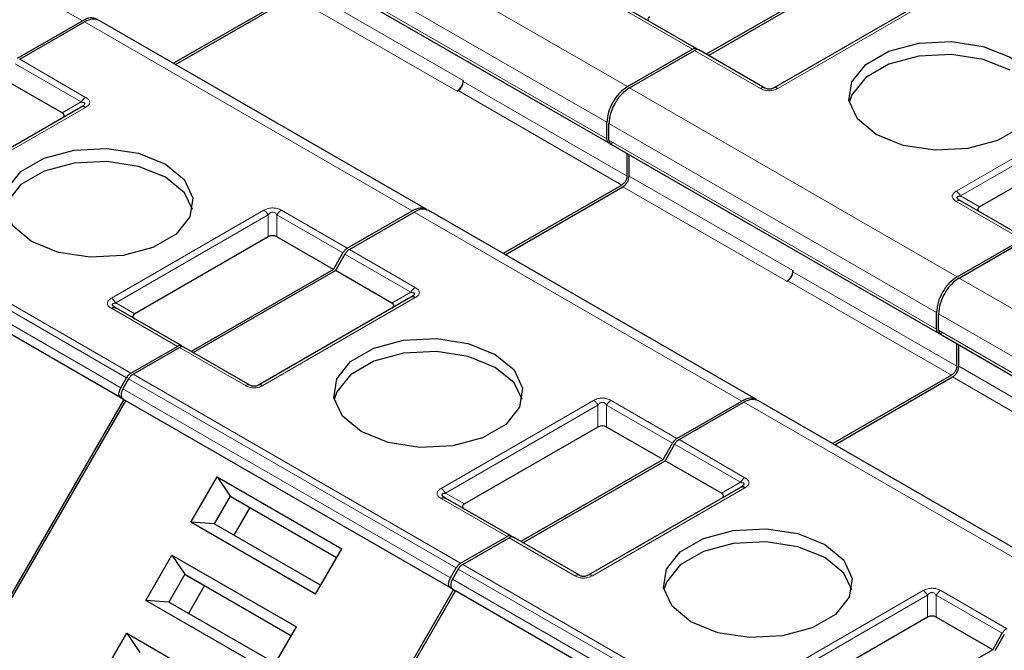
# Model space of a CAD drawing. Header units: millimetres. Extents: x 5 to 418, y 2 to 292.
# Tile 33 of 39: x 350 to 364, y 144 to 152. Entities that reach past the tile are written whole.
import ezdxf

# ---------------------------------------------------------------- set-up
doc = ezdxf.new("R2010")
doc.units = ezdxf.units.MM

msp = doc.modelspace()

# ---------------------------------------------------------------- linework, layer by layer
at = {"color": 7, "linetype": 'Continuous', "lineweight": 18}
for p, q in [((351.0578, 152.254), (346.5606, 154.8502)), ((354.0418, 153.944), (358.539, 151.3478)), ((353.759, 153.4541), (358.2562, 150.8579)), ((358.2562, 150.6293), (353.759, 153.2254)), ((354.0347, 152.7314), (356.2833, 151.4333)), ((353.9499, 152.5844), (356.1985, 151.2863)), ((362.6966, 152.5317), (360.6036, 151.3234)), ((359.4302, 151.8622), (358.5251, 152.3847)), ((355.5833, 149.6415), (351.0861, 152.2377)), ((360.3636, 151.3234), (359.4585, 151.8459)), ((350.1349, 151.6599), (351.04, 151.1374)), ((350.1949, 151.7232), (351.1, 151.2007)), ((356.2833, 151.417), (358.5319, 150.1189)), ((356.2126, 151.2945), (358.4612, 149.9964)), ((358.5673, 151.3315), (363.0645, 148.7353)), ((350.7786, 150.9864), (351.04, 151.1374)), ((363.0506, 149.9108), (365.1436, 151.1191)), ((351.1, 151.0622), (349.007, 149.8539)), ((363.1106, 149.8474), (365.2036, 151.0557)), ((358.2845, 150.8416), (362.7817, 148.2454)), ((362.7817, 148.0167), (358.2845, 150.6129)), ((358.5602, 150.1189), (360.8088, 148.8208)), ((347.1651, 149.9454), (351.6623, 147.3492)), ((347.2251, 150.0088), (351.7223, 147.4126)), ((358.4754, 149.9719), (360.724, 148.6738)), ((347.0857, 149.808), (351.5829, 147.2118)), ((363.9557, 149.2497), (363.0506, 149.7722)), ((363.1106, 149.8474), (363.372, 149.6965)), ((351.5829, 147.0732), (347.0857, 149.6694)), ((351.454, 148.4412), (353.547, 149.6495)), ((353.787, 149.6495), (354.6921, 149.127)), ((351.514, 148.3779), (353.607, 149.5862)), ((353.607, 149.2843), (353.607, 149.5862)), ((353.727, 149.5862), (354.6321, 149.0637)), ((353.727, 149.5862), (353.727, 149.2843)), ((360.1088, 147.029), (355.6116, 149.6252)), ((354.7204, 149.1107), (355.6255, 148.5882)), ((354.6604, 149.0474), (355.5655, 148.5249)), ((360.7381, 148.682), (362.9867, 147.3839)), ((360.8088, 148.8045), (363.0574, 147.5064)), ((363.0928, 148.7189), (367.59, 146.1228)), ((355.6255, 148.4497), (353.5325, 147.2414)), ((355.3041, 148.3739), (355.5655, 148.5249)), ((352.3591, 147.7802), (351.454, 148.3027)), ((351.514, 148.3779), (351.7754, 148.227)), ((362.8099, 148.229), (367.3071, 145.6329)), ((367.3071, 145.4042), (362.8099, 148.0004)), ((353.2925, 147.2414), (352.3874, 147.7639)), ((363.0857, 147.5064), (365.3343, 146.2083)), ((351.6906, 147.3329), (356.1878, 144.7367)), ((351.7506, 147.3962), (356.2478, 144.8001)), ((363.0009, 147.3594), (365.2495, 146.0613)), ((351.6112, 147.1955), (356.1084, 144.5993)), ((356.1084, 144.4607), (351.6112, 147.0569)), ((355.9795, 145.8287), (358.0725, 147.037)), ((356.0395, 145.7654), (358.1325, 146.9737)), ((358.1325, 146.6718), (358.1325, 146.9737)), ((358.2525, 146.9737), (359.1576, 146.4512)), ((358.2525, 146.9737), (358.2525, 146.6718)), ((358.3125, 147.037), (359.2176, 146.5145)), ((364.6343, 144.4165), (360.1371, 147.0127)), ((359.1859, 146.4349), (360.091, 145.9124)), ((359.2459, 146.4982), (360.151, 145.9757)), ((359.8296, 145.7614), (360.091, 145.9124)), ((356.0395, 145.7654), (356.3009, 145.6145)), ((360.151, 145.8371), (358.058, 144.6289)), ((356.8846, 145.1677), (355.9795, 145.6902)), ((357.818, 144.6289), (356.9129, 145.1514)), ((356.2761, 144.7837), (360.7733, 142.1876)), ((356.2161, 144.7204), (360.7133, 142.1242)), ((356.1367, 144.5829), (360.6339, 141.9868)), ((360.6339, 141.8482), (356.1367, 144.4444)), ((360.505, 143.2162), (362.598, 144.4245)), ((360.565, 143.1529), (362.658, 144.3612)), ((362.658, 144.0593), (362.658, 144.3612)), ((362.778, 144.3612), (363.6831, 143.8387)), ((362.778, 144.3612), (362.778, 144.0593)), ((362.838, 144.4245), (363.7431, 143.902))]:
    msp.add_line(p, q, dxfattribs=at)
at = {"color": 7, "linetype": 'Continuous', "lineweight": 25}
for p, q in [((353.7838, 153.1705), (358.281, 150.5743)), ((361.5725, 152.9193), (359.6209, 151.7927)), ((359.6492, 151.7764), (361.6008, 152.903)), ((353.9357, 152.6089), (352.3065, 151.6684)), ((352.3348, 151.6521), (353.9499, 152.5844)), ((362.6366, 152.5376), (360.5436, 151.3293)), ((359.4902, 151.8682), (358.5851, 152.3907)), ((350.1667, 151.7395), (351.0578, 152.254)), ((350.1949, 151.7232), (351.0861, 152.2377)), ((355.7833, 149.6613), (351.2861, 152.2575)), ((358.539, 151.3478), (359.4302, 151.8622)), ((358.5673, 151.3315), (359.4585, 151.8459)), ((360.4236, 151.3293), (359.5185, 151.8518)), ((350.7786, 150.9864), (350.0042, 151.4335)), ((356.2833, 151.4333), (356.2833, 151.417)), ((356.1985, 151.2863), (356.2126, 151.2945)), ((351.04, 151.0681), (348.947, 149.8598)), ((358.2562, 150.6293), (358.2562, 150.8579)), ((358.2845, 150.6129), (358.2845, 150.8416)), ((365.2036, 150.7539), (363.372, 149.6965)), ((358.3093, 150.558), (362.8065, 147.9618)), ((358.5319, 150.1189), (358.5319, 150.4295)), ((358.5602, 150.1189), (358.5602, 150.4131)), ((358.4612, 149.9964), (356.832, 149.0559)), ((356.8603, 149.0396), (358.4754, 149.9719)), ((364.0157, 149.2557), (363.1106, 149.7782)), ((351.6229, 147.0501), (347.1257, 149.6463)), ((354.6921, 149.127), (355.5833, 149.6415)), ((360.3088, 147.0488), (355.8116, 149.645)), ((354.7204, 149.1107), (355.6116, 149.6252)), ((353.607, 149.2843), (351.7754, 148.227)), ((354.5014, 148.8373), (353.727, 149.2843)), ((363.0645, 148.7353), (363.9557, 149.2497)), ((363.0928, 148.7189), (363.9839, 149.2334)), ((354.5014, 148.8373), (354.6321, 149.0637)), ((354.6604, 149.0474), (354.5297, 148.821)), ((354.5014, 148.8373), (352.5498, 147.7107)), ((352.5781, 147.6943), (354.5297, 148.821)), ((355.3041, 148.3739), (354.5297, 148.821)), ((360.8088, 148.8208), (360.8088, 148.8045)), ((360.724, 148.6738), (360.7381, 148.682)), ((355.5655, 148.4556), (353.4725, 147.2473)), ((351.5084, 148.3113), (351.4964, 148.3198)), ((352.4191, 147.7861), (351.514, 148.3086)), ((362.7817, 148.0167), (362.7817, 148.2454)), ((362.8099, 148.0004), (362.8099, 148.229)), ((362.8348, 147.9455), (367.332, 145.3493)), ((351.7223, 147.4126), (352.3591, 147.7802)), ((351.7506, 147.3962), (352.3874, 147.7639)), ((353.3525, 147.2473), (352.4474, 147.7698)), ((363.0574, 147.5064), (363.0574, 147.817)), ((363.0857, 147.5064), (363.0857, 147.8006)), ((351.5829, 147.2118), (351.6623, 147.3492)), ((351.6906, 147.3329), (351.6112, 147.1955)), ((362.9867, 147.3839), (361.3575, 146.4434)), ((361.3858, 146.427), (363.0009, 147.3594)), ((351.5829, 147.0732), (351.6229, 147.0501)), ((351.6229, 147.0501), (349.1229, 142.72)), ((349.1512, 142.7037), (351.6512, 147.0338)), ((351.6112, 147.0569), (351.6512, 147.0338)), ((356.1484, 144.4376), (351.6512, 147.0338)), ((359.2176, 146.5145), (360.1088, 147.029)), ((359.2459, 146.4982), (360.1371, 147.0127)), ((364.8343, 144.4363), (360.3371, 147.0325)), ((358.1325, 146.6718), (356.3009, 145.6145)), ((359.0269, 146.2248), (358.2525, 146.6718)), ((359.0269, 146.2248), (359.1576, 146.4512)), ((359.1859, 146.4349), (359.0552, 146.2085)), ((359.0269, 146.2248), (357.0753, 145.0981)), ((357.1036, 145.0818), (359.0552, 146.2085)), ((359.8296, 145.7614), (359.0552, 146.2085)), ((352.5443, 145.3636), (352.9042, 145.987)), ((352.9042, 145.987), (354.6153, 144.9992)), ((352.9042, 145.987), (353.0832, 145.7221)), ((360.091, 145.8431), (357.998, 144.6348)), ((353.0832, 145.7221), (352.8632, 145.3411)), ((353.0832, 145.7221), (354.5453, 144.8781)), ((353.0832, 145.7221), (353.1232, 145.699)), ((353.1232, 145.699), (354.5453, 144.8781)), ((356.0339, 145.6988), (356.0219, 145.7073)), ((356.9446, 145.1736), (356.0395, 145.6961)), ((353.3532, 145.5662), (353.1332, 145.1852)), ((354.2554, 144.3759), (352.5443, 145.3636)), ((352.8632, 145.3411), (352.5443, 145.3636)), ((354.3253, 144.497), (352.8632, 145.3411)), ((356.2478, 144.8001), (356.8846, 145.1677)), ((356.2761, 144.7837), (356.9129, 145.1514)), ((357.878, 144.6348), (356.9729, 145.1573)), ((351.9243, 144.2898), (352.2842, 144.9131)), ((352.2842, 144.9131), (353.9953, 143.9254)), ((352.2842, 144.9131), (352.4632, 144.6482)), ((354.2554, 144.3759), (354.6153, 144.9992)), ((352.4632, 144.6482), (352.2432, 144.2672)), ((352.4632, 144.6482), (353.9253, 143.8042)), ((352.4632, 144.6482), (352.5032, 144.6251)), ((356.1084, 144.5993), (356.1878, 144.7367)), ((356.2161, 144.7204), (356.1367, 144.5829)), ((352.5032, 144.6251), (353.9253, 143.8042)), ((352.7332, 144.4924), (352.5132, 144.1113)), ((356.1484, 144.4376), (353.6484, 140.1075)), ((353.6767, 140.0911), (356.1767, 144.4213)), ((356.1084, 144.4607), (356.1484, 144.4376)), ((356.1367, 144.4444), (356.1767, 144.4213)), ((360.6739, 141.8251), (356.1767, 144.4213)), ((353.6354, 143.302), (351.9243, 144.2898)), ((352.2432, 144.2672), (351.9243, 144.2898)), ((353.7053, 143.4231), (352.2432, 144.2672)), ((362.658, 144.0593), (360.8264, 143.002)), ((363.5524, 143.6123), (362.778, 144.0593)), ((351.3043, 143.2159), (351.6642, 143.8393)), ((351.6642, 143.8393), (353.3753, 142.8515)), ((351.6642, 143.8393), (351.8432, 143.5744)), ((353.6354, 143.302), (353.9953, 143.9254)), ((363.5524, 143.6123), (363.6831, 143.8387)), ((363.7114, 143.8224), (363.5807, 143.596)), ((363.5524, 143.6123), (361.6008, 142.4856))]:
    msp.add_line(p, q, dxfattribs=at)
at = {"color": 7, "linetype": 'Continuous', "lineweight": 25, "flags": 128}
for points in [[(361.9543, 150.6906), (361.6954, 150.9041), (361.5785, 151.1558), (361.6179, 151.4155), (361.8087, 151.6517), (362.1279, 151.836), (362.5371, 151.9461), (362.9869, 151.9689), (363.423, 151.9014), (363.7928, 151.7519)], [(363.7928, 151.5723), (363.423, 151.7218), (362.9869, 151.7892), (362.5371, 151.7665), (362.1279, 151.6564), (361.8087, 151.4721), (361.6179, 151.2358), (361.5829, 151.1314)], [(363.7928, 151.7519), (364.0518, 151.5384), (364.1686, 151.2866), (364.1293, 151.027), (363.9385, 150.7908), (363.6192, 150.6065), (363.21, 150.4963), (362.7603, 150.4736), (362.3242, 150.5411), (361.9543, 150.6906)], [(350.3578, 149.221), (350.0988, 149.4345), (349.982, 149.6863), (350.0213, 149.9459), (350.2121, 150.1822), (350.5314, 150.3665), (350.9406, 150.4766), (351.3903, 150.4993), (351.8264, 150.4319), (352.1963, 150.2824)], [(352.1963, 150.1027), (351.8264, 150.2522), (351.3903, 150.3197), (350.9406, 150.297), (350.5314, 150.1868), (350.2121, 150.0025), (350.0213, 149.7663), (349.9864, 149.6619)], [(352.1963, 150.2824), (352.4552, 150.0689), (352.5721, 149.8171), (352.5327, 149.5575), (352.3419, 149.3212), (352.0227, 149.137), (351.6135, 149.0268), (351.1637, 149.0041), (350.7276, 149.0715), (350.3578, 149.221)], [(352.5677, 149.6619), (352.4552, 149.8892), (352.1963, 150.1027)], [(354.8833, 146.6085), (354.6243, 146.822), (354.5075, 147.0738), (354.5468, 147.3334), (354.7376, 147.5697), (355.0569, 147.754), (355.466, 147.8641), (355.9158, 147.8868), (356.3519, 147.8194), (356.7217, 147.6699)], [(356.7217, 147.4902), (356.3519, 147.6397), (355.9158, 147.7072), (355.466, 147.6845), (355.0569, 147.5743), (354.7376, 147.39), (354.5468, 147.1538), (354.5119, 147.0494)], [(356.7217, 147.6699), (356.9807, 147.4564), (357.0976, 147.2046), (357.0582, 146.945), (356.8674, 146.7087), (356.5482, 146.5244), (356.139, 146.4143), (355.6892, 146.3916), (355.2531, 146.459), (354.8833, 146.6085)], [(357.0932, 147.0494), (356.9807, 147.2767), (356.7217, 147.4902)], [(359.4088, 143.996), (359.1498, 144.2095), (359.0329, 144.4613), (359.0723, 144.7209), (359.2631, 144.9571), (359.5823, 145.1414), (359.9915, 145.2516), (360.4413, 145.2743), (360.8774, 145.2069), (361.2472, 145.0574)], [(361.2472, 144.8777), (360.8774, 145.0272), (360.4413, 145.0947), (359.9915, 145.072), (359.5823, 144.9618), (359.2631, 144.7775), (359.0723, 144.5413), (359.0373, 144.4369)], [(361.2472, 145.0574), (361.5062, 144.8439), (361.623, 144.5921), (361.5837, 144.3325), (361.3929, 144.0962), (361.0736, 143.9119), (360.6645, 143.8018), (360.2147, 143.7791), (359.7786, 143.8465), (359.4088, 143.996)], [(361.6186, 144.4369), (361.5062, 144.6642), (361.2472, 144.8777)]]:
    msp.add_lwpolyline(points, dxfattribs=at)
at = {"color": 7, "linetype": 'Continuous', "lineweight": 25}
for centre, radius in [((356.0991, 151.4417), 0.1844), ((356.1298, 151.424), 0.1537), ((360.6246, 148.8292), 0.1844), ((360.6553, 148.8115), 0.1537)]:
    msp.add_arc(centre, radius, 302.60548, 357.39452, dxfattribs=at)
at = {"color": 7, "linetype": 'Continuous', "lineweight": 18}
for centre, radius, start, end in [((351.1917, 151.0538), 0.1731, 121.95467, 151.14439), ((363.0857, 149.7232), 0.0604, 65.68605, 125.61817), ((355.7171, 148.4413), 0.1731, 121.95467, 151.14439), ((360.2426, 145.8288), 0.1731, 121.95467, 151.14439)]:
    msp.add_arc(centre, radius, start, end, dxfattribs=at)
at = {"color": 7, "linetype": 'Continuous', "lineweight": 25}
for centre, major_axis, ratio, start_param, end_param in [((359.0265, 152.2744), (0.2078, 0), 0.3332972, 2.6179939, 3.6651914), ((350.5986, 150.9518), (0.2078, 0), 0.3332972, 5.7595865, 6.8067841), ((363.552, 149.6619), (0.2078, 0), 0.3332972, 2.6179939, 3.6651914), ((353.667, 149.1804), (0.12, 0), 0.9998916, 1.0471975, 2.0943951), ((355.1241, 148.3393), (0.2078, 0), 0.3332972, 5.7595865, 6.8067841), ((351.9554, 148.1923), (0.2078, 0), 0.3332972, 2.6179939, 3.6651915), ((358.1925, 146.5679), (0.12, 0), 0.9998916, 1.0471975, 2.0943951), ((359.6496, 145.7268), (0.2078, 0), 0.3332972, 5.7595865, 6.8067841), ((356.4809, 145.5798), (0.2078, 0), 0.3332972, 2.6179939, 3.6651915), ((362.718, 143.9554), (0.12, 0), 0.9998916, 1.0471975, 2.0943951)]:
    msp.add_ellipse(centre, major_axis=major_axis, ratio=ratio, start_param=start_param, end_param=end_param, dxfattribs=at)
for points, knots in [([(351.2578, 152.2738), (351.2286, 152.2844), (351.1702, 152.3055), (351.0953, 152.2712), (351.0578, 152.254)], [0, 0, 0, 0, 0.4999489, 1, 1, 1, 1]), ([(351.2861, 152.2575), (351.2569, 152.268), (351.1985, 152.2892), (351.1236, 152.2548), (351.0861, 152.2377)], [0, 0, 0, 0, 0.4999489, 1, 1, 1, 1]), ([(360.5436, 151.3293), (360.5351, 151.325), (360.5232, 151.3188), (360.4985, 151.3137), (360.4803, 151.3129), (360.4631, 151.3147), (360.4421, 151.3197), (360.4312, 151.3254), (360.4236, 151.3293)], [0, 0, 0, 0, 0.2915567, 0.4094353, 0.5237228, 0.6250088, 0.734944, 1, 1, 1, 1]), ([(351.04, 151.1374), (351.0527, 151.1354), (351.0703, 151.1327), (351.0841, 151.1226), (351.0876, 151.114), (351.0844, 151.1037), (351.0706, 151.0871), (351.0529, 151.0761), (351.04, 151.0681)], [0, 0, 0, 0, 0.288782, 0.3996105, 0.4976777, 0.5951187, 0.7063928, 1, 1, 1, 1]), ([(351.0729, 151.0912), (351.0707, 151.0882), (351.0661, 151.0819), (351.0574, 151.0759), (351.0528, 151.0728)], [0, 0, 0, 0, 0.47448042, 1, 1, 1, 1]), ([(358.2845, 150.6129), (358.2859, 150.6012), (358.2888, 150.5778), (358.3001, 150.5598), (358.3093, 150.558), (358.3093, 150.558)], [0, 0, 0, 0, 0.4999489, 0.9998979, 1, 1, 1, 1]), ([(363.1106, 149.7782), (363.0979, 149.786), (363.0803, 149.7969), (363.0665, 149.8133), (363.063, 149.8235), (363.0662, 149.8323), (363.08, 149.8424), (363.0977, 149.8453), (363.1106, 149.8474)], [0, 0, 0, 0, 0.288782, 0.3996105, 0.4976777, 0.5951187, 0.7063928, 1, 1, 1, 1]), ([(363.0978, 149.7829), (363.0933, 149.786), (363.0845, 149.7919), (363.0799, 149.7982), (363.0777, 149.8012)], [0, 0, 0, 0, 0.5256895, 1, 1, 1, 1]), ([(355.7833, 149.6613), (355.7541, 149.6718), (355.6957, 149.693), (355.6208, 149.6587), (355.5833, 149.6415)], [0, 0, 0, 0, 0.4999489, 1, 1, 1, 1]), ([(355.8116, 149.645), (355.7824, 149.6555), (355.7239, 149.6766), (355.649, 149.6423), (355.6116, 149.6252)], [0, 0, 0, 0, 0.4999489, 1, 1, 1, 1]), ([(355.5655, 148.5249), (355.5782, 148.5229), (355.5958, 148.5202), (355.6096, 148.5101), (355.613, 148.5015), (355.6098, 148.4912), (355.5961, 148.4746), (355.5784, 148.4636), (355.5655, 148.4556)], [0, 0, 0, 0, 0.288782, 0.3996105, 0.4976777, 0.5951187, 0.7063928, 1, 1, 1, 1]), ([(355.5984, 148.4787), (355.5962, 148.4757), (355.5916, 148.4694), (355.5828, 148.4634), (355.5783, 148.4603)], [0, 0, 0, 0, 0.4744804, 1, 1, 1, 1]), ([(351.514, 148.3086), (351.5011, 148.3166), (351.483, 148.3277), (351.469, 148.3451), (351.4669, 148.3559), (351.4713, 148.3651), (351.4859, 148.3738), (351.5024, 148.3762), (351.514, 148.3779)], [0, 0, 0, 0, 0.29155666, 0.40943532, 0.52372283, 0.62500884, 0.73494402, 1, 1, 1, 1]), ([(362.8099, 148.0004), (362.8114, 147.9887), (362.8143, 147.9653), (362.8256, 147.9473), (362.8348, 147.9455), (362.8348, 147.9455)], [0, 0, 0, 0, 0.4999489, 0.9998979, 1, 1, 1, 1]), ([(353.4725, 147.2473), (353.464, 147.2429), (353.4522, 147.2368), (353.4274, 147.2317), (353.4092, 147.2308), (353.392, 147.2326), (353.371, 147.2377), (353.3602, 147.2433), (353.3525, 147.2473)], [0, 0, 0, 0, 0.2915567, 0.4094353, 0.5237228, 0.6250088, 0.734944, 1, 1, 1, 1]), ([(360.3088, 147.0488), (360.2796, 147.0593), (360.2211, 147.0805), (360.1462, 147.0461), (360.1088, 147.029)], [0, 0, 0, 0, 0.4999489, 1, 1, 1, 1]), ([(360.3371, 147.0325), (360.3078, 147.043), (360.2494, 147.0641), (360.1745, 147.0298), (360.1371, 147.0127)], [0, 0, 0, 0, 0.4999489, 1, 1, 1, 1]), ([(360.091, 145.9124), (360.1037, 145.9104), (360.1212, 145.9077), (360.135, 145.8976), (360.1385, 145.889), (360.1353, 145.8787), (360.1216, 145.8621), (360.1038, 145.8511), (360.091, 145.8431)], [0, 0, 0, 0, 0.288782, 0.3996105, 0.4976777, 0.5951187, 0.7063928, 1, 1, 1, 1]), ([(360.1239, 145.8662), (360.1217, 145.8632), (360.1171, 145.8569), (360.1083, 145.8509), (360.1037, 145.8478)], [0, 0, 0, 0, 0.4744804, 1, 1, 1, 1]), ([(356.0395, 145.6961), (356.0266, 145.7041), (356.0084, 145.7152), (355.9944, 145.7326), (355.9924, 145.7434), (355.9968, 145.7525), (356.0114, 145.7613), (356.0279, 145.7637), (356.0395, 145.7654)], [0, 0, 0, 0, 0.29155666, 0.40943532, 0.52372283, 0.62500884, 0.73494402, 1, 1, 1, 1]), ([(357.998, 144.6348), (357.9895, 144.6304), (357.9777, 144.6243), (357.9529, 144.6192), (357.9347, 144.6183), (357.9175, 144.6201), (357.8965, 144.6252), (357.8856, 144.6308), (357.878, 144.6348)], [0, 0, 0, 0, 0.2915567, 0.4094353, 0.5237228, 0.6250088, 0.734944, 1, 1, 1, 1])]:
    msp.add_open_spline(points, degree=3, knots=knots, dxfattribs=at)
for points in [[(359.4902, 151.8682), (359.486, 151.8701), (359.4777, 151.8738), (359.4628, 151.8741), (359.4468, 151.8708), (359.4357, 151.8651), (359.4302, 151.8622)], [(359.5185, 151.8518), (359.5143, 151.8537), (359.506, 151.8575), (359.4911, 151.8578), (359.4751, 151.8544), (359.464, 151.8488), (359.4585, 151.8459)], [(358.539, 151.3478), (358.5019, 151.3215), (358.4278, 151.2689), (358.3343, 151.1394), (358.2689, 150.9936), (358.2604, 150.9031), (358.2562, 150.8579)], [(358.5673, 151.3315), (358.5302, 151.3051), (358.4561, 151.2525), (358.3626, 151.123), (358.2972, 150.9773), (358.2887, 150.8868), (358.2845, 150.8416)], [(351.1, 151.0622), (351.0945, 151.065), (351.0834, 151.0707), (351.0674, 151.0741), (351.0525, 151.0738), (351.0442, 151.07), (351.04, 151.0681)], [(358.341, 150.5803), (358.3299, 150.5753), (358.3077, 150.5654), (358.2796, 150.5719), (358.26, 150.5929), (358.2574, 150.6171), (358.2562, 150.6293)], [(358.5319, 150.1189), (358.5309, 150.1076), (358.5288, 150.0849), (358.5124, 150.0485), (358.489, 150.0161), (358.4705, 150.003), (358.4612, 149.9964)], [(358.4754, 149.9719), (358.4865, 149.9798), (358.5087, 149.9956), (358.5368, 150.0344), (358.5564, 150.0782), (358.559, 150.1053), (358.5602, 150.1189)], [(354.6921, 149.127), (354.6866, 149.1235), (354.6755, 149.1163), (354.6595, 149.1012), (354.6446, 149.0837), (354.6363, 149.0704), (354.6321, 149.0637)], [(354.7204, 149.1107), (354.7149, 149.1071), (354.7038, 149.1), (354.6878, 149.0849), (354.6729, 149.0674), (354.6646, 149.054), (354.6604, 149.0474)], [(363.0645, 148.7353), (363.0274, 148.709), (362.9533, 148.6564), (362.8598, 148.5269), (362.7944, 148.3811), (362.7859, 148.2906), (362.7817, 148.2454)], [(363.0928, 148.7189), (363.0557, 148.6926), (362.9816, 148.64), (362.8881, 148.5105), (362.8227, 148.3648), (362.8142, 148.2743), (362.8099, 148.229)], [(355.6255, 148.4497), (355.62, 148.4525), (355.6089, 148.4582), (355.5929, 148.4616), (355.578, 148.4612), (355.5697, 148.4575), (355.5655, 148.4556)], [(351.454, 148.3027), (351.4596, 148.3055), (351.4707, 148.3112), (351.4867, 148.3146), (351.5016, 148.3143), (351.5099, 148.3105), (351.514, 148.3086)], [(362.8665, 147.9677), (362.8554, 147.9628), (362.8331, 147.9529), (362.8051, 147.9594), (362.7855, 147.9804), (362.7829, 148.0046), (362.7817, 148.0167)], [(352.4191, 147.7861), (352.415, 147.788), (352.4067, 147.7918), (352.3918, 147.7921), (352.3758, 147.7887), (352.3647, 147.783), (352.3591, 147.7802)], [(352.4474, 147.7698), (352.4432, 147.7717), (352.4349, 147.7755), (352.42, 147.7758), (352.4041, 147.7724), (352.3929, 147.7667), (352.3874, 147.7639)], [(363.0574, 147.5064), (363.0564, 147.4951), (363.0542, 147.4724), (363.0379, 147.436), (363.0145, 147.4036), (362.996, 147.3905), (362.9867, 147.3839)], [(363.0009, 147.3594), (363.012, 147.3673), (363.0342, 147.3831), (363.0623, 147.4219), (363.0819, 147.4657), (363.0844, 147.4928), (363.0857, 147.5064)], [(351.7223, 147.4126), (351.7167, 147.409), (351.7056, 147.4019), (351.6896, 147.3868), (351.6747, 147.3693), (351.6664, 147.3559), (351.6623, 147.3492)], [(351.7506, 147.3962), (351.745, 147.3927), (351.7339, 147.3855), (351.7179, 147.3704), (351.703, 147.3529), (351.6947, 147.3396), (351.6906, 147.3329)], [(351.5829, 147.0732), (351.576, 147.0793), (351.5621, 147.0915), (351.5561, 147.127), (351.5621, 147.1694), (351.576, 147.1976), (351.5829, 147.2118)], [(351.6112, 147.1955), (351.6043, 147.1813), (351.5903, 147.153), (351.5844, 147.1107), (351.5903, 147.0752), (351.6043, 147.063), (351.6112, 147.0569)], [(359.2176, 146.5145), (359.2121, 146.511), (359.201, 146.5038), (359.185, 146.4887), (359.1701, 146.4712), (359.1618, 146.4579), (359.1576, 146.4512)], [(359.2459, 146.4982), (359.2404, 146.4946), (359.2292, 146.4875), (359.2133, 146.4724), (359.1984, 146.4549), (359.1901, 146.4415), (359.1859, 146.4349)], [(360.151, 145.8371), (360.1455, 145.84), (360.1343, 145.8457), (360.1184, 145.849), (360.1035, 145.8487), (360.0952, 145.845), (360.091, 145.8431)], [(355.9795, 145.6902), (355.9851, 145.693), (355.9962, 145.6987), (356.0121, 145.7021), (356.027, 145.7018), (356.0353, 145.698), (356.0395, 145.6961)], [(356.9446, 145.1736), (356.9404, 145.1755), (356.9321, 145.1793), (356.9172, 145.1796), (356.9013, 145.1762), (356.8901, 145.1705), (356.8846, 145.1677)], [(356.9729, 145.1573), (356.9687, 145.1592), (356.9604, 145.163), (356.9455, 145.1633), (356.9295, 145.1599), (356.9184, 145.1542), (356.9129, 145.1514)], [(356.2478, 144.8001), (356.2422, 144.7965), (356.2311, 144.7894), (356.2151, 144.7743), (356.2002, 144.7568), (356.1919, 144.7434), (356.1878, 144.7367)], [(356.2761, 144.7837), (356.2705, 144.7802), (356.2594, 144.773), (356.2434, 144.7579), (356.2285, 144.7404), (356.2202, 144.7271), (356.2161, 144.7204)], [(356.1084, 144.4607), (356.1015, 144.4668), (356.0875, 144.479), (356.0816, 144.5145), (356.0875, 144.5569), (356.1015, 144.5851), (356.1084, 144.5993)], [(356.1367, 144.5829), (356.1297, 144.5688), (356.1158, 144.5405), (356.1099, 144.4982), (356.1158, 144.4627), (356.1297, 144.4505), (356.1367, 144.4444)], [(363.7431, 143.902), (363.7376, 143.8985), (363.7264, 143.8913), (363.7105, 143.8762), (363.6956, 143.8587), (363.6873, 143.8454), (363.6831, 143.8387)]]:
    msp.add_open_spline(points, degree=3, dxfattribs=at)
at = {"color": 7, "linetype": 'Continuous', "lineweight": 18}
for points in [[(360.4236, 151.3293), (360.4194, 151.3312), (360.4111, 151.335), (360.3962, 151.3353), (360.3802, 151.3319), (360.3691, 151.3263), (360.3636, 151.3234)], [(360.6036, 151.3234), (360.598, 151.3263), (360.5869, 151.3319), (360.5709, 151.3353), (360.556, 151.335), (360.5477, 151.3312), (360.5436, 151.3293)], [(363.0506, 149.9108), (363.0561, 149.9072), (363.0672, 149.9001), (363.0832, 149.885), (363.0981, 149.8675), (363.1064, 149.8541), (363.1106, 149.8474)], [(353.547, 149.6495), (353.5526, 149.646), (353.5637, 149.6388), (353.5797, 149.6237), (353.5946, 149.6062), (353.6029, 149.5929), (353.607, 149.5862)], [(353.727, 149.5862), (353.7312, 149.5929), (353.7395, 149.6062), (353.7544, 149.6237), (353.7704, 149.6388), (353.7815, 149.646), (353.787, 149.6495)], [(351.454, 148.4412), (351.4596, 148.4377), (351.4707, 148.4305), (351.4867, 148.4154), (351.5016, 148.3979), (351.5099, 148.3846), (351.514, 148.3779)], [(353.3525, 147.2473), (353.3483, 147.2492), (353.34, 147.253), (353.3251, 147.2533), (353.3092, 147.2499), (353.298, 147.2442), (353.2925, 147.2414)], [(353.5325, 147.2414), (353.5269, 147.2442), (353.5158, 147.2499), (353.4998, 147.2533), (353.4849, 147.253), (353.4766, 147.2492), (353.4725, 147.2473)], [(358.0725, 147.037), (358.0781, 147.0335), (358.0892, 147.0263), (358.1052, 147.0112), (358.1201, 146.9937), (358.1284, 146.9804), (358.1325, 146.9737)], [(358.2525, 146.9737), (358.2567, 146.9804), (358.265, 146.9937), (358.2799, 147.0112), (358.2959, 147.0263), (358.307, 147.0335), (358.3125, 147.037)], [(355.9795, 145.8287), (355.9851, 145.8252), (355.9962, 145.818), (356.0121, 145.8029), (356.027, 145.7854), (356.0353, 145.7721), (356.0395, 145.7654)], [(357.878, 144.6348), (357.8738, 144.6367), (357.8655, 144.6405), (357.8506, 144.6408), (357.8346, 144.6374), (357.8235, 144.6317), (357.818, 144.6289)], [(358.058, 144.6289), (358.0524, 144.6317), (358.0413, 144.6374), (358.0253, 144.6408), (358.0104, 144.6405), (358.0021, 144.6367), (357.998, 144.6348)], [(362.598, 144.4245), (362.6036, 144.421), (362.6147, 144.4138), (362.6307, 144.3987), (362.6456, 144.3812), (362.6539, 144.3679), (362.658, 144.3612)], [(362.778, 144.3612), (362.7822, 144.3679), (362.7905, 144.3812), (362.8054, 144.3987), (362.8213, 144.4138), (362.8325, 144.421), (362.838, 144.4245)]]:
    msp.add_open_spline(points, degree=3, dxfattribs=at)
for points, knots in [([(360.6036, 151.3234), (360.5839, 151.3137), (360.5564, 151.3), (360.5111, 151.2921), (360.4794, 151.291), (360.4484, 151.2931), (360.407, 151.3017), (360.3815, 151.3145), (360.3636, 151.3234)], [0, 0, 0, 0, 0.2823256, 0.3956386, 0.5177702, 0.6311071, 0.7404354, 1, 1, 1, 1]), ([(351.1, 151.2007), (351.1159, 151.1901), (351.1389, 151.1747), (351.1534, 151.1495), (351.1569, 151.1313), (351.1532, 151.1133), (351.139, 151.0885), (351.116, 151.073), (351.1, 151.0622)], [0, 0, 0, 0, 0.2646181, 0.3849548, 0.5040288, 0.613968, 0.7305828, 1, 1, 1, 1]), ([(363.0506, 149.7722), (363.0347, 149.7828), (363.0117, 149.7982), (362.9972, 149.8234), (362.9937, 149.8417), (362.9974, 149.8596), (363.0116, 149.8845), (363.0346, 149.9), (363.0506, 149.9108)], [0, 0, 0, 0, 0.2646181, 0.3849548, 0.5040288, 0.613968, 0.7305828, 1, 1, 1, 1]), ([(353.547, 149.6495), (353.5667, 149.6593), (353.5942, 149.6729), (353.6395, 149.6808), (353.6712, 149.682), (353.7022, 149.6798), (353.7436, 149.6712), (353.7691, 149.6585), (353.787, 149.6495)], [0, 0, 0, 0, 0.2823256, 0.3956386, 0.5177702, 0.6311071, 0.7404354, 1, 1, 1, 1]), ([(353.607, 149.5862), (353.6155, 149.5967), (353.6274, 149.6115), (353.6521, 149.6226), (353.6703, 149.6241), (353.6875, 149.6208), (353.7085, 149.609), (353.7194, 149.5956), (353.727, 149.5862)], [0, 0, 0, 0, 0.2915567, 0.4094353, 0.5237228, 0.6250088, 0.734944, 1, 1, 1, 1]), ([(355.6255, 148.5882), (355.6413, 148.5776), (355.6644, 148.5622), (355.6789, 148.537), (355.6824, 148.5188), (355.6787, 148.5008), (355.6645, 148.476), (355.6415, 148.4605), (355.6255, 148.4497)], [0, 0, 0, 0, 0.2646181, 0.3849548, 0.5040288, 0.613968, 0.7305828, 1, 1, 1, 1]), ([(351.454, 148.3027), (351.4372, 148.314), (351.4135, 148.3299), (351.3998, 148.3561), (351.3978, 148.3743), (351.4015, 148.3923), (351.4164, 148.4162), (351.4385, 148.4309), (351.454, 148.4412)], [0, 0, 0, 0, 0.28232556, 0.39563861, 0.51777026, 0.63110712, 0.7404354, 1, 1, 1, 1]), ([(353.5325, 147.2414), (353.5128, 147.2316), (353.4853, 147.218), (353.44, 147.2101), (353.4084, 147.2089), (353.3773, 147.2111), (353.3359, 147.2197), (353.3104, 147.2324), (353.2925, 147.2414)], [0, 0, 0, 0, 0.2823256, 0.3956386, 0.5177702, 0.6311071, 0.7404354, 1, 1, 1, 1]), ([(358.0725, 147.037), (358.0922, 147.0468), (358.1197, 147.0604), (358.165, 147.0683), (358.1966, 147.0695), (358.2277, 147.0673), (358.2691, 147.0587), (358.2946, 147.046), (358.3125, 147.037)], [0, 0, 0, 0, 0.2823256, 0.3956386, 0.5177702, 0.6311071, 0.7404354, 1, 1, 1, 1]), ([(358.1325, 146.9737), (358.141, 146.9842), (358.1528, 146.999), (358.1776, 147.0101), (358.1958, 147.0116), (358.213, 147.0083), (358.234, 146.9965), (358.2449, 146.9831), (358.2525, 146.9737)], [0, 0, 0, 0, 0.2915567, 0.4094353, 0.5237228, 0.6250088, 0.734944, 1, 1, 1, 1]), ([(360.151, 145.9757), (360.1668, 145.9651), (360.1898, 145.9497), (360.2043, 145.9245), (360.2079, 145.9063), (360.2042, 145.8883), (360.1899, 145.8635), (360.167, 145.848), (360.151, 145.8371)], [0, 0, 0, 0, 0.2646181, 0.3849548, 0.5040288, 0.613968, 0.7305828, 1, 1, 1, 1]), ([(355.9795, 145.6902), (355.9626, 145.7015), (355.939, 145.7174), (355.9253, 145.7436), (355.9233, 145.7618), (355.927, 145.7798), (355.9419, 145.8037), (355.964, 145.8184), (355.9795, 145.8287)], [0, 0, 0, 0, 0.28232556, 0.39563861, 0.51777026, 0.63110712, 0.7404354, 1, 1, 1, 1]), ([(358.058, 144.6289), (358.0383, 144.6191), (358.0108, 144.6055), (357.9655, 144.5976), (357.9339, 144.5964), (357.9028, 144.5985), (357.8614, 144.6072), (357.8359, 144.6199), (357.818, 144.6289)], [0, 0, 0, 0, 0.2823256, 0.3956386, 0.5177702, 0.6311071, 0.7404354, 1, 1, 1, 1]), ([(362.598, 144.4245), (362.6177, 144.4342), (362.6452, 144.4479), (362.6905, 144.4558), (362.7221, 144.457), (362.7532, 144.4548), (362.7946, 144.4462), (362.8201, 144.4335), (362.838, 144.4245)], [0, 0, 0, 0, 0.2823256, 0.3956386, 0.5177702, 0.6311071, 0.7404354, 1, 1, 1, 1]), ([(362.658, 144.3612), (362.6665, 144.3717), (362.6783, 144.3865), (362.7031, 144.3976), (362.7213, 144.3991), (362.7385, 144.3958), (362.7595, 144.384), (362.7703, 144.3706), (362.778, 144.3612)], [0, 0, 0, 0, 0.2915567, 0.4094353, 0.5237228, 0.6250088, 0.734944, 1, 1, 1, 1])]:
    msp.add_open_spline(points, degree=3, knots=knots, dxfattribs=at)

doc.saveas('drawing.dxf')
